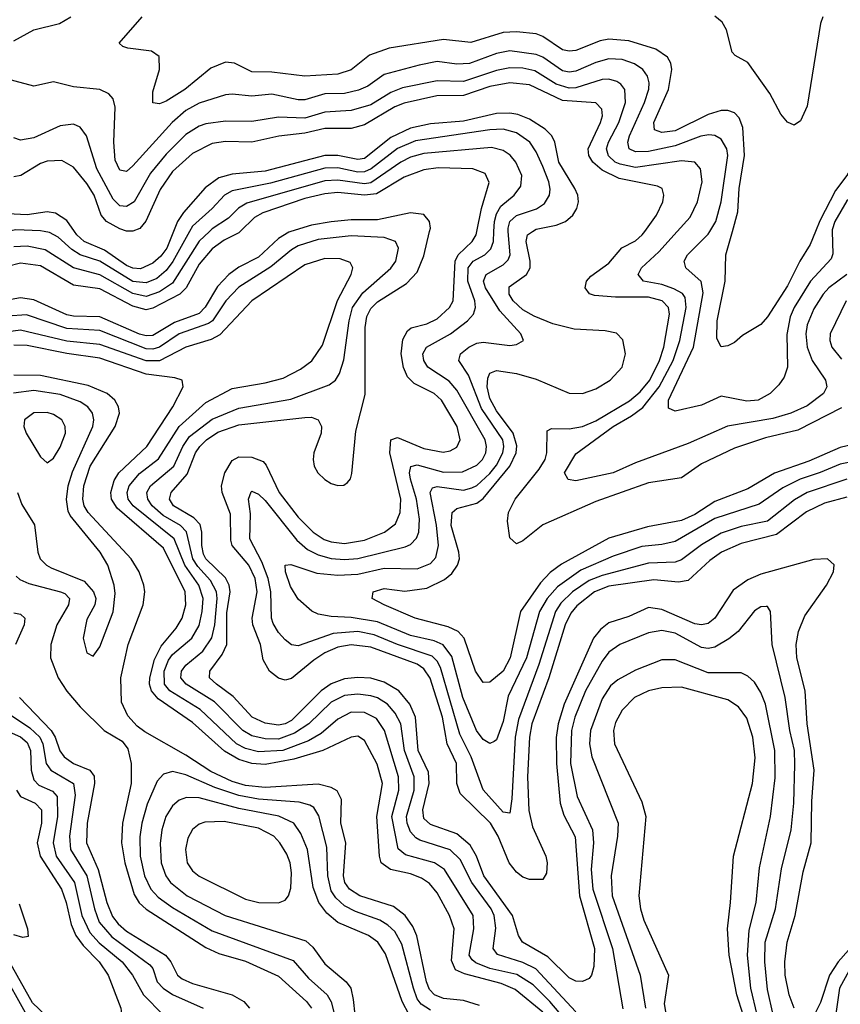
# Model space of a CAD drawing. Header units: inches. Extents: x 501365 to 657855, y 482276 to 547543.
# Tile 111 of 256: x 534207 to 536690, y 507662 to 510641. Entities that reach past the tile are written whole.
import ezdxf

# ---------------------------------------------------------------- set-up
doc = ezdxf.new("R2010")
doc.units = ezdxf.units.IN
doc.header["$MEASUREMENT"] = 0
doc.layers.add('A5530', color=7, linetype='Continuous')
doc.layers.add('A5531', color=7, linetype='Continuous')

msp = doc.modelspace()

# ---------------------------------------------------------------- linework, layer by layer
at = {"layer": 'A5530', "color": 5}
for points, elevation in [([(535027.7, 510000), (535021.9, 509998.1), (534990, 509979.1), (534930, 509922.4), (534870, 509892.3), (534840.4, 509870), (534806.2, 509833.8), (534768.9, 509771.1), (534750, 509752.3), (534675.2, 509724.8), (534610, 509685.4), (534590, 509683.9), (534570, 509689.6), (534450, 509741.6), (534370, 509743.6), (534350, 509748.4), (534250, 509793.8), (534210, 509799.6), (534170, 509792.2)], 2020), ([(534874.1, 510000), (534870, 509996.1), (534826.2, 509973.8), (534790, 509947.8), (534750, 509901.2), (534711.4, 509830), (534691.7, 509810), (534610, 509767.9), (534590, 509762.8), (534550, 509773.8), (534450, 509826.6), (534370, 509837.9), (534270, 509896), (534210, 509904), (534170, 509893.9)], 1980), ([(534781.5, 510000), (534750, 509970.9), (534670, 509843.6), (534630, 509817.9), (534590, 509803.6), (534550, 509812.3), (534450, 509868.5), (534370.1, 509890.1), (534284.2, 509944.2), (534230, 509955.3), (534190, 509953.4)], 1960), ([(534720.8, 510000), (534670.2, 509909.8), (534650, 509882.2), (534621.8, 509858.2), (534590, 509845.1), (534550, 509848.9), (534450, 509910.2), (534390, 509930), (534365.3, 509945.3), (534323.3, 509983.3), (534297, 509997), (534281.3, 510000)], 1940), ([(534672.6, 510000), (534652.1, 509950), (534634.3, 509925.7), (534610, 509903.9), (534572.7, 509887.3), (534550, 509888.9), (534530, 509897.4), (534464, 509944), (534402.7, 509970), (534380.2, 509990), (534373.3, 510000)], 1920), ([(536550, 507649.8), (536535.2, 507690), (536523.5, 507750), (536521.9, 507790), (536529.2, 507850), (536553.9, 507930), (536577.3, 508062.7), (536601.9, 508150), (536603.8, 508276.2), (536611.1, 508370), (536589.4, 508510), (536583.4, 508610), (536558.8, 508710), (536556.9, 508750), (536563.4, 508790), (536582.4, 508837.6), (536648.7, 508930), (536669.1, 508970), (536671, 508991), (536651.6, 509010), (536610, 509007.6), (536450, 508962.8), (536410, 508946.2), (536365.4, 508914.6), (536310.1, 508830), (536290, 508814), (536270, 508810.2), (536250, 508813.4), (536150, 508856.1), (536110, 508862.1), (536050, 508835), (535990, 508815.8), (535964.1, 508795.9), (535943.1, 508770), (535854.7, 508570), (535836.3, 508510), (535830, 508468.7), (535831.3, 508390), (535842.8, 508270), (535853.9, 508233.9), (535888.1, 508168.1), (535900.9, 507990), (535946.6, 507830), (535944.5, 507775.5), (535937.6, 507750), (535930, 507739.3), (535910, 507730.7), (535890, 507731.9), (535870, 507741.2), (535805.1, 507805.1), (535728.2, 507850), (535716.6, 507870), (535698.3, 507930), (535611.8, 508050), (535589.2, 508110), (535570, 508143.1), (535530, 508177.4), (535450, 508205.6), (535430, 508224.2), (535427, 508250), (535445.9, 508330), (535443.9, 508363.9), (535412.4, 508430), (535405, 508530), (535387.4, 508570), (535354, 508610), (535310, 508636.2), (535270, 508648.4), (535230, 508651), (535190, 508646.4), (535150, 508631), (535119.2, 508610), (535030, 508520.4), (535010, 508510.2), (534990, 508506.5), (534950, 508512.6), (534910.6, 508530.6), (534852.8, 508592.8), (534802.3, 508630), (534781.7, 508650), (534782.1, 508670), (534820.3, 508719.7), (534834, 508750), (534834.3, 508845.7), (534843.8, 508910), (534840.9, 508930), (534830, 508951.6), (534770, 509009.9), (534763.4, 509023.4), (534757.9, 509050), (534758.7, 509090), (534753, 509113), (534733.9, 509133.9), (534672.8, 509170), (534660.9, 509190), (534665.1, 509210), (534714, 509266), (534739.6, 509330), (534752, 509350), (534772, 509370), (534807, 509393), (534870, 509415.1), (535070, 509437.7), (535090, 509437.8), (535110, 509430.7), (535120.4, 509410), (535118.9, 509390), (535097.7, 509330), (535095, 509310), (535098.7, 509290), (535108.9, 509270), (535130, 509249.4), (535150, 509237.5), (535170, 509231.3), (535187.6, 509232.4), (535199.1, 509240.9), (535208.2, 509251.8), (535212.5, 509267.5), (535224.3, 509395.7), (535252.7, 509507.3), (535252.8, 509710), (535257.1, 509742.9), (535270, 509767.3), (535290, 509786.9), (535377.5, 509842.5), (535410, 509876.6), (535430, 509926.9), (535447.5, 510000)], 2020), ([(536710, 509196.6), (536642.2, 509177.8), (536588.1, 509151.9), (536497.2, 509082.8), (536390, 509055.9), (536330.1, 509030), (536295.1, 509004.9), (536230, 508944.5), (536200.9, 508939.1), (536125.8, 508945.8), (535990, 508927.2), (535945.9, 508910), (535892.8, 508867.2), (535874.7, 508845.3), (535857.5, 508810), (535808.5, 508650), (535756.9, 508510), (535749.6, 508470), (535743.7, 508350), (535748.1, 508248.1), (535758.3, 508198.3), (535799.3, 508110), (535803.6, 508090), (535801.3, 508058.7), (535790, 508038.9), (535750, 508039.7), (535730, 508046.5), (535710, 508061.3), (535687.9, 508090), (535654.6, 508170), (535631.3, 508210), (535539.6, 508299.6), (535530.2, 508330), (535529, 508390), (535500.4, 508450), (535486.7, 508530), (535448.8, 508648.8), (535430, 508677.2), (535410, 508690.4), (535270, 508742), (535210.5, 508749.5), (535170, 508742), (535130, 508725.2), (535096.8, 508703.2), (535030, 508647.3), (535010, 508642.5), (534990, 508648.4), (534963.4, 508670), (534943.6, 508703.6), (534935.4, 508750), (534913, 508810), (534910.2, 508830), (534925.3, 508910), (534919.4, 508950), (534900.9, 508990), (534850, 509049.9), (534846.1, 509066.1), (534845.1, 509145.1), (534820.1, 509210), (534817.5, 509230), (534828, 509270), (534850, 509307), (534870, 509317.8), (534910, 509317.2), (534943.8, 509303.8), (534953.3, 509293.3), (534992.2, 509210), (535050, 509136), (535094.7, 509090), (535128.6, 509068.6), (535150, 509060.6), (535190, 509055.8), (535250, 509066), (535310.5, 509090), (535344.2, 509115.8), (535358.8, 509150), (535360.7, 509190), (535327.6, 509330), (535330, 509370), (535350, 509376.5), (535430, 509343.4), (535488, 509332), (535510, 509336.1), (535530, 509347.5), (535540.2, 509370), (535530.7, 509410), (535483.5, 509490), (535461, 509510), (535400.4, 509540.4), (535380.2, 509560.2), (535368.7, 509588.7), (535361.3, 509630), (535366.7, 509673.3), (535380.3, 509699.7), (535391.2, 509708.8), (535439.1, 509720.9), (535470, 509736.3), (535507.2, 509770), (535518.4, 509790), (535524.8, 509910), (535534.2, 509930), (535576.3, 509970), (535588.6, 509990), (535590.6, 510000)], 1980), ([(536710, 509250.5), (536589.7, 509210.3), (536551.5, 509188.5), (536470, 509123.4), (536390, 509107.2), (536330, 509086.9), (536270, 509051.8), (536210, 509006.3), (536190, 508999.5), (536110, 508996.1), (535970, 508959.3), (535930, 508943.6), (535879.3, 508910), (535844.7, 508875.3), (535827.9, 508850), (535778.3, 508690), (535716.2, 508523.8), (535706.5, 508470), (535696.5, 508283.5), (535690, 508239.7), (535670, 508243.4), (535610, 508310.6), (535573.3, 508410), (535539.4, 508479.4), (535480.7, 508680.7), (535470, 508700.3), (535455.1, 508715.1), (535350.1, 508749.9), (535279.6, 508779.6), (535230, 508789.2), (535156.1, 508783.9), (535050, 508746.3), (535030, 508749.2), (535010, 508764.1), (534990, 508786.5), (534974.1, 508814.1), (534969.2, 508830), (534967.5, 508910), (534959.4, 508950), (534940.1, 509000.1), (534903.6, 509070), (534905.4, 509145.4), (534899.9, 509190), (534907.3, 509212.7), (534910, 509214.3), (534930, 509205.1), (534950, 509186.1), (535046, 509066), (535078, 509038), (535110, 509021.7), (535150, 509010.3), (535190, 509007.1), (535230, 509010.5), (535373.8, 509046.2), (535390, 509053.2), (535408.1, 509071.9), (535415, 509090), (535416.6, 509130), (535407.9, 509190), (535389.2, 509250.8), (535386.4, 509270), (535391.1, 509288.9), (535410, 509293.9), (535490, 509271.6), (535547.1, 509272.9), (535590, 509292.6), (535607.4, 509310), (535617.4, 509330), (535619.8, 509350), (535615.7, 509370), (535530, 509520.4), (535507, 509547), (535441.7, 509590), (535429.9, 509610), (535427.1, 509630), (535438.1, 509650), (535510.9, 509690), (535562.4, 509730), (535580.4, 509750), (535586.7, 509770), (535584.8, 509790), (535562.7, 509850), (535563.7, 509890), (535579, 509910), (535614.8, 509930), (535632.7, 509947.3), (535640.3, 509970), (535641.9, 510000)], 1960), ([(536790, 509316), (536690, 509296.3), (536629.5, 509270.5), (536568.9, 509251.1), (536515.7, 509224.3), (536445, 509175), (536310, 509131.7), (536190, 509062.3), (536150, 509052.6), (536090, 509046.5), (536002.4, 509017.6), (535905.1, 508974.9), (535834.8, 508925.2), (535802.9, 508890), (535780.3, 508850), (535740.7, 508710), (535685.5, 508594.5), (535670, 508517.4), (535650, 508461.8), (535643.3, 508456.7), (535630, 508451.2), (535610, 508463.2), (535589.6, 508490), (535547.5, 508590), (535514.3, 508714.3), (535489, 508749), (535461.6, 508761.6), (535390, 508778), (535290, 508818.8), (535210, 508832.4), (535150, 508835), (535110, 508841.9), (535090.9, 508850.9), (535050, 508887.8), (535026.3, 508926.3), (535011.5, 508970), (535010, 508990.3), (535027.7, 508992.3), (535106.7, 508966.7), (535170, 508959.7), (535230, 508963.4), (535310, 508981.3), (535410, 508979.4), (535450, 508995.1), (535466, 509014), (535474.4, 509050), (535468.8, 509111.2), (535448.9, 509210), (535456, 509224), (535470, 509228.6), (535550, 509217.2), (535575.7, 509224.3), (535590, 509231.8), (535630, 509267.7), (535650, 509292.9), (535669.3, 509330), (535672.5, 509350), (535669, 509370), (535604.7, 509464.7), (535565.1, 509565.1), (535535.6, 509610), (535540.8, 509630), (535565.9, 509650), (535590, 509662), (535610, 509665.7), (535690, 509654.8), (535710, 509658.2), (535731.6, 509670), (535723.5, 509690), (535659.6, 509759.6), (535617, 509830), (535610.6, 509850), (535618.3, 509870), (535670, 509899), (535685.5, 509914.5), (535691.1, 509930), (535685.6, 510000)], 1940), ([(536757.3, 509362.7), (536690, 509346.7), (536594.8, 509305.2), (536491.4, 509268.6), (536410, 509221.5), (536310, 509183.5), (536250, 509143.5), (536210, 509125.1), (536106.7, 509106.7), (535990, 509072.5), (535846.2, 508993.8), (535812.2, 508967.8), (535783, 508937), (535722.5, 508850), (535691.4, 508710), (535670.1, 508670), (535630, 508636.2), (535610, 508635.3), (535586.8, 508670), (535551.6, 508770), (535534.3, 508790), (535504.1, 508804.1), (535403.8, 508830), (535309.8, 508870), (535273.5, 508890), (535277.2, 508910), (535310, 508919.6), (535372.2, 508912.2), (535439, 508921), (535493, 508947), (535514.8, 508965.2), (535532.3, 508990), (535537.8, 509010), (535535.9, 509030), (535513, 509110), (535515.6, 509150), (535530, 509161.6), (535590, 509177.7), (535610, 509192.2), (535690.2, 509290), (535709.8, 509330), (535711.6, 509351.6), (535700.3, 509390), (535650, 509457.5), (535630, 509494.4), (535621.8, 509530), (535623.5, 509556.5), (535630, 509571.7), (535650, 509579.7), (535710.6, 509570.6), (535770, 509553.7), (535870, 509511.1), (535910, 509510.4), (535950, 509523.9), (535994.1, 509550), (536029.9, 509590), (536039.9, 509630), (536031.9, 509671.9), (536012.9, 509692.9), (535979.1, 509699.1), (535884.4, 509704.4), (535820.6, 509720.6), (535763.5, 509743.5), (535730, 509762.7), (535700.3, 509790), (535687.9, 509810), (535687.7, 509832.3), (535740.2, 509870), (535751.4, 509890), (535752.1, 509910), (535739.6, 509970), (535743.5, 509990), (535759, 510000)], 1920), ([(536693.6, 509466.4), (536561.1, 509398.9), (536464, 509376), (536370, 509344.1), (536270, 509297.5), (536210, 509255.1), (536110, 509239.9), (535950, 509183.5), (535790, 509112.3), (535730, 509064.2), (535710, 509055.1), (535690, 509072.7), (535683.6, 509123.6), (535686.4, 509150), (535706.3, 509190), (535779.2, 509280.8), (535797.3, 509310), (535802.5, 509330), (535803.5, 509396.5), (535815.9, 509404.1), (535870, 509403.2), (535910, 509409.8), (535950, 509427.6), (536052.7, 509487.3), (536084.6, 509515.4), (536113.4, 509550), (536143.4, 509610), (536156.5, 509650), (536172.8, 509750), (536170.3, 509770), (536150.8, 509790), (536110, 509801.1), (536010, 509801.2), (535946.6, 509806.6), (535931, 509811), (535918.3, 509830), (535922.4, 509850), (535935.4, 509864.6), (535990, 509903.8), (536029.3, 509950.7), (536070, 509972.3), (536091, 509990), (536098.2, 510000)], 1880), ([(536709.8, 509870.2), (536655.6, 509830), (536638.1, 509810), (536610, 509766.1), (536590, 509717.2), (536586.2, 509690), (536589.6, 509649.6), (536604.7, 509610), (536645.2, 509550), (536649.5, 509530), (536639.3, 509510), (536590, 509472.7), (536540.7, 509450), (536485.6, 509434.4), (536348.6, 509411.4), (536230, 509358.7), (536070, 509300.3), (536003.2, 509270), (535890, 509246.1), (535867, 509250), (535855.3, 509270), (535890, 509327.5), (536002.7, 509410), (536058.1, 509441.9), (536092.4, 509467.6), (536142.1, 509530), (536184, 509610), (536204.1, 509670), (536224.1, 509770), (536220.3, 509800.3), (536212.5, 509812.5), (536186.8, 509826.8), (536150, 509839.5), (536094.3, 509850), (536078.3, 509870), (536088.6, 509890), (536141.5, 509938.5), (536196.7, 510000)], 1860), ([(536665.7, 510000), (536667.8, 509932.2), (536662.4, 509917.6), (536599.9, 509850), (536550.7, 509770), (536538.3, 509741.7), (536528.1, 509688.1), (536530.1, 509589.9), (536520.3, 509559.7), (536504.3, 509535.7), (536477.5, 509510), (536442, 509490), (536407.2, 509487.2), (536330, 509502), (536270, 509474.5), (536190, 509456.2), (536170, 509466), (536170.6, 509490), (536245.4, 509650), (536274.9, 509814.9), (536269.1, 509849.1), (536222.2, 509890), (536217.2, 509910), (536228.2, 509930), (536290, 509991.8), (536295, 510000)], 1840), ([(536615.1, 510000), (536599.3, 509960.7), (536567.3, 509910), (536530, 509835.4), (536470, 509741.8), (536450, 509718.8), (536394.2, 509685.8), (536370, 509664.7), (536350, 509654.3), (536330, 509651.5), (536316.1, 509676.1), (536317.3, 509730), (536341.4, 509850), (536344, 509930), (536363.4, 510000)], 1820), ([(535890, 507638.7), (535769.2, 507769.2), (535730, 507788.4), (535652.5, 507812.5), (535639.7, 507830), (535648.3, 507891.7), (535643.3, 507930), (535633.6, 507950), (535575.3, 508030), (535540.2, 508100.2), (535509.5, 508129.5), (535418.1, 508158.1), (535405.4, 508165.4), (535390, 508183.2), (535379.7, 508210), (535377.7, 508230), (535400.7, 508310), (535401, 508350), (535371.4, 508430), (535360.3, 508510), (535342.8, 508542.8), (535320.3, 508570), (535290, 508588.8), (535270, 508595.4), (535230, 508600.1), (535190, 508596), (535150, 508576.1), (535081.7, 508510), (535038.4, 508481.6), (534990, 508464.3), (534950, 508464.6), (534910, 508474.3), (534882.6, 508490), (534796.5, 508576.5), (534710.8, 508630), (534695.3, 508650), (534697.1, 508670), (534710, 508687.5), (534761.2, 508730), (534789, 508771), (534797.5, 508810), (534804.5, 508890), (534802.3, 508910), (534784.2, 508944.2), (534746.1, 508986.1), (534731.6, 509010), (534711.8, 509091.8), (534694.1, 509110), (534641.2, 509141.2), (534607.9, 509170), (534594.5, 509190), (534591.9, 509210), (534603.3, 509230), (534673.4, 509290), (534700.8, 509350), (534720.7, 509379.3), (534790, 509432.6), (534870, 509465.3), (535027.3, 509492.7), (535143.9, 509536.1), (535162.4, 509550), (535175.3, 509570), (535188, 509612), (535203.9, 509730), (535214.2, 509770), (535245.3, 509814.7), (535330.4, 509889.6), (535344.9, 509910), (535353.8, 509950), (535344.1, 509970), (535310, 509982.4), (535210, 509987), (535110, 509976), (535050, 509956.5), (535030, 509944.9), (534967.2, 509892.8), (534870, 509831.9), (534831.3, 509790), (534790.3, 509730), (534778.5, 509721.5), (534690, 509690), (534630, 509650.4), (534610, 509644.1), (534590, 509645.3), (534450, 509700.2), (534350, 509706.5), (534228.1, 509748.1), (534170, 509743.9)], 2040), ([(535879, 507590), (535811.7, 507670), (535760.5, 507720.5), (535711.8, 507751.8), (535629.9, 507770), (535587, 507787), (535575.8, 507795.8), (535566.9, 507810), (535581.6, 507890), (535579.4, 507930), (535492.7, 508070), (535461.8, 508090), (535374.2, 508114.2), (535352.4, 508132.4), (535333.5, 508230), (535354.2, 508310), (535353.3, 508350), (535310.8, 508490), (535286.4, 508526.4), (535250, 508544.3), (535210, 508545.1), (535170, 508524.7), (535119, 508481), (535081.3, 508458.7), (535003.8, 508430), (534930, 508425.5), (534890, 508435.7), (534863.1, 508450), (534753.6, 508553.6), (534661.1, 508610), (534645, 508630), (534644.6, 508670), (534657, 508703), (534670, 508720.5), (534728.2, 508770), (534750, 508807.6), (534759.6, 508850), (534762.7, 508890), (534748.8, 508930), (534706.8, 508990), (534674.3, 509070), (534550.5, 509170), (534535.9, 509190), (534532.4, 509210), (534538.2, 509230), (534570, 509267.8), (534627.7, 509312.3), (534689.8, 509410.2), (534770, 509482.8), (534850, 509525.5), (534950, 509541.7), (535004.1, 509555.9), (535056.9, 509583.1), (535091.1, 509608.9), (535123.4, 509656.6), (535168.3, 509791.7), (535210.4, 509870), (535215.4, 509890), (535206.7, 509906.7), (535177, 509917), (535130, 509918.2), (535070, 509899.3), (534910, 509790.7), (534813, 509687), (534786.3, 509673.7), (534710, 509649.9), (534630, 509608.3), (534590, 509608.8), (534450, 509658.6), (534350, 509668.6), (534210, 509701.9), (534150, 509693.5)], 2060), ([(536707.4, 509790), (536659.4, 509690), (536658.3, 509670), (536664.9, 509650), (536693.7, 509613.7)], 1880), ([(535790, 507637.6), (535706.3, 507706.3), (535664.3, 507724.3), (535553.5, 507753.5), (535525.8, 507765.8), (535513.7, 507793.7), (535522.2, 507890), (535507.4, 507930), (535470, 507999.4), (535446.9, 508026.9), (535423.4, 508043.4), (535390, 508056.1), (535329.1, 508070), (535301.4, 508090), (535295.8, 508110), (535287.4, 508230), (535305, 508330), (535288.4, 508388.4), (535250, 508459.4), (535230, 508472.5), (535210, 508469.9), (535124.7, 508430), (535037.1, 508402.9), (534950, 508387.7), (534909.8, 508389.8), (534870, 508402.3), (534827.2, 508427.2), (534730, 508514.6), (534626.2, 508586.2), (534606, 508610), (534600.4, 508630), (534601.2, 508650), (534614.9, 508705.1), (534635.1, 508744.9), (534680.4, 508799.6), (534698.9, 508830), (534710.2, 508870), (534708.3, 508910), (534642.2, 509042.2), (534502.5, 509162.5), (534485.2, 509190), (534483.3, 509210), (534493.4, 509246.6), (534507.4, 509270), (534591.7, 509350), (534670.3, 509470), (534702.3, 509530), (534698.7, 509550), (534677, 509557), (534590, 509567.9), (534450, 509617.1), (534350, 509631.1), (534230, 509655), (534190, 509656.1)], 2080), ([(535598, 507658), (535550, 507672.8), (535490, 507679.4), (535461.9, 507690), (535446.8, 507706.8), (535438.1, 507730), (535408.9, 507868.9), (535396.6, 507896.6), (535373.9, 507930), (535337.9, 507957.9), (535236.1, 507990), (535204.8, 508010), (535191.4, 508030), (535187.3, 508050), (535193.8, 508150), (535178.6, 508210), (535180.9, 508280.9), (535167.6, 508307.6), (535150, 508317.9), (535110, 508328), (534950, 508317.5), (534890, 508323.7), (534850, 508335.4), (534785.7, 508365.7), (534710, 508415), (534586.1, 508486.1), (534563, 508503), (534534.9, 508534.9), (534515.6, 508575.6), (534513.4, 508650), (534535.8, 508750), (534581.2, 508870), (534585.5, 508910), (534583, 508930), (534569.2, 508970), (534544.1, 509010), (534414.1, 509150), (534402.7, 509170), (534398.1, 509190), (534401.4, 509230), (534420.4, 509290), (534496.6, 509410), (534508.8, 509450), (534506.5, 509470), (534495.5, 509490), (534472.1, 509510), (534414.6, 509534.6), (534270, 509564.4), (534190, 509565.1)], 2120), ([(534200.8, 509210), (534213.7, 509173.7), (534252.4, 509112.4), (534262.1, 509030), (534269.4, 509009.4), (534288, 508990), (534302.3, 508982.3), (534401.9, 508941.9), (534430.2, 508910), (534437.8, 508890), (534434.7, 508870), (534410, 508825.6), (534399.3, 508770), (534410, 508725.5), (534430, 508715.5), (534450, 508743), (534489.7, 508849.7), (534495.7, 508904.3), (534493.5, 508930), (534473.5, 508990), (534451.2, 509030), (534360.4, 509140.4), (534353.9, 509153.9), (534349.3, 509189.3), (534354.3, 509230), (534367.4, 509272.6), (534428.5, 509410), (534431.1, 509430), (534427.2, 509450), (534413.1, 509470), (534390, 509485.1), (534330, 509507.2), (534250, 509518.8), (534188.7, 509511.3)], 2140), ([(534197, 508957), (534207.3, 508947.3), (534235.1, 508935.1), (534331.1, 508910), (534344.2, 508904.2), (534357.7, 508890), (534354.5, 508870), (534319.5, 508810), (534301, 508750), (534300.9, 508710), (534323.7, 508650), (534350, 508608.9), (534390, 508561.3), (534463, 508490), (534517.6, 508457.6), (534534.5, 508434.5), (534544.9, 508390), (534544.3, 508330), (534518.5, 508210), (534515.1, 508150), (534525.2, 508090), (534553.8, 507993.8), (534569, 507969), (534589.7, 507949.7), (534770, 507833.6), (534810, 507815.1), (534890, 507791.8), (534990, 507746.7), (535075.3, 507670), (535090.1, 507650)], 2120), ([(536487.4, 507630), (536470, 507706.3), (536461.3, 507790), (536462.6, 507850), (536494.4, 507950), (536512, 508072), (536541.5, 508190), (536549, 508270), (536552.5, 508387.5), (536551, 508430), (536537, 508490), (536523.5, 508590), (536483.6, 508750), (536478.5, 508850), (536470, 508865.1), (536465.4, 508865.4), (536450, 508864), (536430, 508852), (536381, 508790), (536352.6, 508767.4), (536310, 508742.7), (536290, 508738), (536270, 508741.5), (536190, 508784.7), (536150, 508792.4), (536110, 508785.3), (536022.8, 508750), (535990, 508727), (535970, 508700.4), (535919.2, 508610), (535887.3, 508530), (535876.6, 508490), (535873.9, 508390), (535894.1, 508290), (535940.2, 508190), (535943, 508150), (535936.3, 508070), (535941.4, 508010), (536001, 507830), (536032, 507648)], 2040), ([(534190, 508846), (534210, 508841.8), (534223.3, 508830), (534220.8, 508810), (534194.5, 508750)], 2080), ([(536439, 507630), (536419.4, 507710), (536409.5, 507810), (536414.2, 507885.8), (536435.6, 507970), (536445.4, 508074.6), (536478.6, 508230), (536492.8, 508347.2), (536491.9, 508430), (536463.4, 508570), (536450, 508605.5), (536430, 508636.5), (536410, 508654.7), (536390, 508664.4), (536290, 508664.5), (536190, 508704.2), (536150, 508703.8), (536070, 508672.5), (536016.5, 508643.5), (535994.8, 508625.2), (535970, 508585.6), (535934.4, 508490), (535930.8, 508450), (535938.5, 508410), (536017.9, 508210), (536016.1, 508170), (535997.2, 508050), (535999.7, 507990), (536084.7, 507750), (536100.8, 507650)], 2060), ([(536395.9, 507630), (536377, 507690), (536353.8, 507810), (536348.3, 507890), (536358, 507970), (536366.6, 508110), (536424.2, 508330), (536432.1, 508407.9), (536425.2, 508470), (536407, 508527), (536381.8, 508561.8), (536350, 508582.6), (536210, 508621.7), (536150, 508619.3), (536110, 508609.9), (536067.4, 508590), (536030, 508551.3), (536010, 508514.8), (536003.7, 508490), (536006.6, 508450), (536090, 508274), (536101.7, 508230), (536080.4, 507990), (536085.7, 507950), (536096, 507916), (536170.1, 507750.1), (536157, 507663), (536174.9, 507554.9)], 2080), ([(534206.4, 508590), (534302.4, 508490), (534314.5, 508470), (534328.9, 508428.9), (534341.9, 508410), (534370, 508390.7), (534419.3, 508370), (534432.3, 508352.3), (534433.3, 508330), (534411.3, 508210), (534409.8, 508150), (534444.8, 508070), (534470.7, 507970), (534487.7, 507927.7), (534505, 507905), (534530, 507883.2), (534648.5, 507810), (534664.5, 507790), (534685.2, 507750), (534698.9, 507738.9), (534730, 507724.1), (534850, 507690.1), (534885.7, 507670), (534902.8, 507650)], 2080), ([(534161.8, 508550), (534238.4, 508498.4), (534268.1, 508470), (534277.2, 508450), (534287.5, 508390), (534301.3, 508370), (534369.8, 508329.8), (534374.9, 508294.9), (534358.3, 508170), (534360.6, 508130), (534410.2, 508050.2), (534433.4, 507950), (534447.7, 507910), (534485.8, 507865.8), (534600.8, 507780.8), (534609.8, 507769.8), (534623.7, 507730), (534641, 507710), (534670, 507691.3), (534762.7, 507650)], 2060), ([(534120.3, 508510), (534210, 508470.5), (534230, 508453.7), (534239.9, 508430), (534242, 508370), (534250, 508341), (534265, 508325), (534306.6, 508306.6), (534321, 508290), (534321.6, 508230), (534308.1, 508150), (534317.5, 508110), (534372.6, 508030), (534395.5, 507930), (534419.3, 507879.3), (534447.7, 507847.7), (534517, 507790), (534548.6, 507750), (534581.8, 507690), (534641.1, 507630)], 2040), ([(535450, 507643.7), (535421.6, 507661.6), (535410, 507678.5), (535398.6, 507710), (535363.5, 507843.5), (535341.8, 507881.8), (535321.5, 507901.5), (535296.6, 507916.6), (535222.9, 507942.9), (535190, 507959.6), (535163.8, 507983.8), (535150, 508005.1), (535139.4, 508050), (535136.8, 508136.8), (535112, 508232), (535096.7, 508256.7), (535084.6, 508264.6), (535052.9, 508272.9), (534930, 508282.7), (534870, 508293.2), (534797.8, 508317.8), (534710, 508356.3), (534670, 508366), (534642, 508358), (534623.4, 508336.6), (534593, 508267), (534576.7, 508210), (534571.2, 508168.8), (534572, 508110), (534584.8, 508050), (534603.6, 508010), (534625.9, 507985.9), (534670, 507954.9), (534790, 507884.4), (535034.4, 507794.4), (535081.1, 507741.1), (535137.6, 507690), (535149.5, 507669.5), (535159.9, 507630)], 2140), ([(534197.8, 508310), (534210, 508290), (534253.8, 508270), (534273, 508250), (534273.5, 508210), (534259.9, 508150), (534268.8, 508110), (534333.5, 508010), (534348, 507970), (534363.3, 507903.3), (534377.1, 507870), (534399.3, 507839.3), (534448.2, 507790), (534474.9, 507750), (534513.6, 507650), (534518.5, 507610), (534530.1, 507570), (534507.1, 507552.9), (534437.8, 507542.2), (534370, 507517.6), (534350, 507524.6), (534325.2, 507590), (534246.5, 507666.5), (534176.9, 507790)], 2020), ([(535385.7, 507630), (535364.1, 507670), (535314.2, 507814.2), (535290.8, 507850), (535262.3, 507870), (535169.4, 507909.4), (535137, 507937), (535112.6, 507970), (535094.7, 508014.7), (535078.3, 508130), (535058.3, 508178.3), (535036.6, 508210), (534991.2, 508231.2), (534870, 508254.2), (534750, 508286.5), (534712.3, 508287.7), (534690, 508279.4), (534670, 508262.5), (534649.8, 508230.2), (534637.7, 508190), (534632.2, 508147.8), (534635.3, 508090), (534649, 508050), (534664, 508030), (534714.2, 507990), (534828.6, 507930), (535073.4, 507853.4), (535094.5, 507834.5), (535130, 507783.9), (535194.7, 507730), (535208.8, 507710), (535216.6, 507676.6), (535221.6, 507630)], 2160), ([(534205.3, 507965.3), (534231.1, 507890), (534233.1, 507866.9), (534216.6, 507863.4), (534190, 507871.7)], 1980), ([(536715, 507825), (536683.6, 507790), (536657.7, 507750), (536630, 507667.3), (536611.2, 507628.8)], 2020), ([(534230, 507626.5), (534150.2, 507770)], 2040), ([(536716.5, 507763.5), (536687.6, 507710), (536667.7, 507570)], 2040)]:
    msp.add_lwpolyline(points, dxfattribs=dict(at, elevation=elevation))
for points, elevation in [([(534290, 509452.4), (534250, 509451.3), (534221.7, 509430), (534219.8, 509410), (534226.9, 509390), (534270, 509318), (534290, 509300.2), (534310, 509314.4), (534330, 509347.2), (534345.4, 509390), (534345, 509410), (534334.7, 509430), (534310, 509445.9)], 2160), ([(534825.6, 508214.4), (534767, 508213), (534750, 508206.4), (534729.7, 508190.3), (534716, 508164), (534708.8, 508130), (534714.2, 508090), (534730, 508065.5), (534750, 508049.2), (534890, 507979.3), (534930.8, 507969.2), (534990, 507968.5), (535010, 507976.5), (535020.2, 507990), (535027.3, 508012.7), (535030, 508059), (535025.6, 508090), (535016, 508116), (534994.6, 508150), (534975.8, 508170), (534930, 508194.4)], 2180)]:
    msp.add_lwpolyline(points, close=True, dxfattribs=dict(at, elevation=elevation))
at = {"layer": 'A5531', "color": 5}
for points, elevation in [([(534190, 510576.9), (534249.6, 510610), (534327.6, 510630), (534362.3, 510650)], 1840), ([(536363.4, 510000), (536380.1, 510059.9), (536384.1, 510130), (536400, 510230), (536395.3, 510315.3), (536384.5, 510344.5), (536370, 510359), (536350, 510366.2), (536330, 510366.4), (536290, 510354.6), (536190, 510304.9), (536150, 510299.8), (536127.5, 510307.5), (536125.4, 510330), (536169.9, 510430), (536180.6, 510490), (536177.1, 510510), (536167.6, 510527.6), (536132.1, 510552.1), (536050, 510577.4), (535990, 510582.6), (535963.2, 510576.8), (535890, 510547.6), (535870, 510545.5), (535850, 510550.3), (535790, 510590.3), (535770, 510598.7), (535710, 510604.2), (535670, 510602.4), (535572, 510572), (535490, 510580.9), (535324.7, 510555.3), (535266, 510534), (535210.5, 510489.5), (535170, 510476.2), (535070, 510470.3), (534970, 510482.7), (534910, 510483), (534857.1, 510510), (534830, 510512.3), (534785.5, 510494.5), (534706.6, 510430), (534650, 510394.5), (534630, 510386), (534610, 510389.6), (534610, 510422.8), (534629.8, 510490), (534629.7, 510530), (534606.2, 510546.2), (534534.9, 510554.9), (534519.6, 510559.6), (534507.8, 510570), (534578.3, 510650)], 1820), ([(536637.1, 510650), (536630, 510629.3), (536590, 510379.3), (536570, 510334.7), (536550, 510321.6), (536530, 510331), (536510, 510355.3), (536477.3, 510417.3), (536410, 510511.9), (536372.2, 510532.2), (536363.1, 510543.1), (536346, 510610), (536333.1, 510633.1), (536310, 510652.2)], 1780), ([(536295, 510000), (536313.4, 510030), (536329.3, 510090), (536349.5, 510230), (536346.5, 510250), (536330, 510279.3), (536310.3, 510290.3), (536292.3, 510292.3), (536268.5, 510288.5), (536190, 510259.4), (536110, 510242.2), (536070, 510240.7), (536051.1, 510250), (536046.8, 510270), (536051.9, 510290), (536097.4, 510390), (536111, 510431), (536112, 510450), (536106.5, 510470), (536092.5, 510490), (536067, 510507), (536030, 510520.5), (535990, 510522.7), (535950, 510511.4), (535890, 510485.7), (535870, 510482.3), (535850, 510485.8), (535790, 510527.4), (535770, 510536.1), (535690, 510546.4), (535650, 510538.9), (535568.3, 510508.3), (535530, 510506.7), (535470, 510514.1), (535416.3, 510503.7), (535310, 510475.1), (535260.3, 510439.7), (535232.5, 510427.5), (535190, 510418), (535130, 510417), (535070, 510398.5), (535050, 510398.6), (534970, 510415.3), (534910, 510409.2), (534850, 510415.3), (534830, 510413.2), (534750, 510388.2), (534710, 510366.2), (534668.6, 510330), (534550, 510198.6), (534530, 510181.7), (534510, 510186.1), (534496, 510216), (534492, 510270), (534496.5, 510376.5), (534490, 510401.3), (534476.5, 510416.5), (534449.4, 510430), (534370, 510437.8), (534310, 510453), (534250, 510440.3), (534136, 510470)], 1840), ([(536196.7, 510000), (536236.1, 510043.9), (536257.6, 510090), (536271.9, 510150), (536266.8, 510190), (536250, 510210.4), (536210, 510214.1), (536070, 510193.8), (536023.6, 510203.6), (536009.1, 510210), (535988.8, 510228.8), (535983.1, 510250), (535988.6, 510270), (536020.4, 510330), (536039.8, 510390), (536038.2, 510430), (536026.4, 510446.4), (536014.3, 510454.3), (535990, 510461.3), (535970, 510460.4), (535890, 510435), (535870, 510434), (535830, 510446.2), (535766.1, 510486.1), (535730, 510494.8), (535690, 510495.6), (535650, 510487.1), (535550, 510453.9), (535470, 510456.3), (535365.5, 510434.5), (535330, 510421.2), (535270, 510383), (535210, 510366.7), (535130, 510361.7), (535070, 510343.1), (534990, 510345.9), (534910, 510332.9), (534830, 510333.9), (534770, 510325.9), (534750, 510318.9), (534710, 510293.2), (534650, 510233.7), (534602.9, 510177.1), (534553.3, 510090), (534530, 510076.1), (534510, 510077.8), (534490, 510097.9), (534440.6, 510190), (534409.5, 510289.5), (534390, 510315.9), (534370, 510325.4), (534330, 510320.2), (534250, 510283.7), (534210, 510276.1), (534190, 510283.7)], 1860), ([(536098.2, 510000), (536134.3, 510050), (536153, 510090), (536156.3, 510110), (536150.7, 510130), (536137.3, 510137.3), (536020.9, 510160.9), (535970, 510185.6), (535941.1, 510210), (535929.2, 510230), (535927.6, 510250), (535965, 510330), (535970.3, 510350), (535968.7, 510370), (535950, 510389.3), (535850, 510396.1), (535750, 510443.6), (535690, 510450), (535630, 510438.7), (535550, 510412), (535469.8, 510410.2), (535370, 510388.3), (535342.7, 510377.3), (535250, 510323.2), (535210, 510312.1), (535130, 510311.8), (535070, 510297.6), (534991.1, 510288.9), (534910, 510270.5), (534830, 510272.6), (534790, 510266.2), (534730, 510235.7), (534670, 510181.2), (534632.3, 510127.7), (534588.7, 510031.3), (534570.9, 510009.1), (534550, 510000.8), (534530, 510001.1), (534510, 510007.9), (534470, 510030.6), (534454.2, 510050), (534433, 510110), (534410, 510145.2), (534370, 510194.9), (534334.8, 510214.8), (534290, 510212.7), (534270, 510205.5), (534210.6, 510169.4), (534190, 510166)], 1880), ([(535759, 510000), (535770, 510007.2), (535830, 510019.2), (535858.3, 510030), (535881, 510050), (535892.9, 510070), (535898.2, 510090), (535896, 510110), (535886.5, 510130), (535838.4, 510210), (535825.9, 510270), (535817.4, 510290), (535797, 510310), (535750, 510340.4), (535714.5, 510354.5), (535690, 510358.7), (535650, 510357.1), (535550, 510334.3), (535450, 510326.1), (535390, 510312.4), (535330, 510284.3), (535250, 510221.3), (535230, 510217.8), (535170, 510230.5), (535130, 510230.3), (534950, 510182.3), (534850, 510173.5), (534810, 510162.5), (534768, 510132), (534702.7, 510057.3), (534685, 510030), (534672.6, 510000)], 1920), ([(537639.2, 510000), (537634.7, 510014.7), (537545.3, 510125.3), (537492.9, 510172.9), (537383.2, 510243.2), (537290, 510281.4), (537010, 510338.9), (536990, 510339.5), (536930, 510329), (536870, 510327.3), (536839.9, 510320.1), (536813.1, 510306.9), (536750, 510239.5), (536709.3, 510170), (536675.9, 510124.1), (536627.9, 510032.1), (536615.1, 510000)], 1820), ([(535685.6, 510000), (535684.8, 510010), (535690, 510030.1), (535710, 510048.7), (535771.1, 510068.9), (535795.1, 510084.9), (535810.3, 510109.7), (535811.8, 510128.2), (535808.2, 510150), (535790, 510196.8), (535770, 510241.2), (535750.3, 510270), (535710, 510298.8), (535670, 510309.4), (535630, 510308.2), (535405.1, 510274.9), (535350, 510251.6), (535270.4, 510189.6), (535250, 510180.9), (535230, 510180.1), (535170, 510192.6), (535130, 510192.2), (534966.1, 510146.1), (534850, 510123.1), (534826.6, 510110), (534790.1, 510070), (534730, 510016.5), (534720.8, 510000)], 1940), ([(535641.9, 510000), (535643.5, 510030), (535650, 510053.9), (535663.4, 510076.6), (535703.4, 510110), (535723.1, 510136.9), (535726, 510170), (535708, 510210), (535690.9, 510230.9), (535670, 510245.3), (535634.5, 510254.5), (535430, 510236.4), (535390, 510224.6), (535360.3, 510210), (535270, 510147.7), (535250, 510144.6), (535170, 510155.8), (535130, 510153.8), (534894.3, 510085.7), (534869.1, 510070.9), (534839.2, 510040.8), (534790, 510007.9), (534781.5, 510000)], 1960), ([(537585.5, 510000), (537553.9, 510033.9), (537504.3, 510104.3), (537470, 510137.3), (537415.6, 510175.6), (537330, 510218.4), (537270, 510234.4), (537170, 510235.7), (537086.8, 510253.2), (537030, 510256.9), (536910, 510239.7), (536850, 510212.6), (536767.7, 510132.3), (536710, 510093.3), (536673.2, 510030), (536665.5, 510005.5), (536665.7, 510000)], 1840), ([(535590.6, 510000), (535604.4, 510070), (535628.1, 510148.1), (535615.6, 510175.6), (535578, 510190), (535472.9, 510192.9), (535430, 510187), (535370, 510165), (535286.3, 510113.7), (535250, 510110.3), (535170, 510118), (535130, 510113.6), (535070, 510099.5), (534943.1, 510056.9), (534917.9, 510042.1), (534874.1, 510000)], 1980), ([(534373.3, 510000), (534350, 510033.7), (534315.4, 510055.4), (534290, 510059.3), (534230, 510050.9), (534170, 510053.7), (534141.5, 510050), (534070, 510013.1), (534008.6, 510000)], 1920), ([(535447.5, 510000), (535449.9, 510009.9), (535447.5, 510030), (535430, 510051.5), (535390, 510057.1), (535290, 510035.6), (535210, 510035.7), (535149.4, 510029.4), (535090, 510019.7), (535027.7, 510000)], 2020), ([(534281.3, 510000), (534270, 510002.2), (534195.2, 510004.8), (534169.3, 510000)], 1940)]:
    msp.add_lwpolyline(points, dxfattribs=dict(at, elevation=elevation))

doc.saveas('drawing.dxf')
